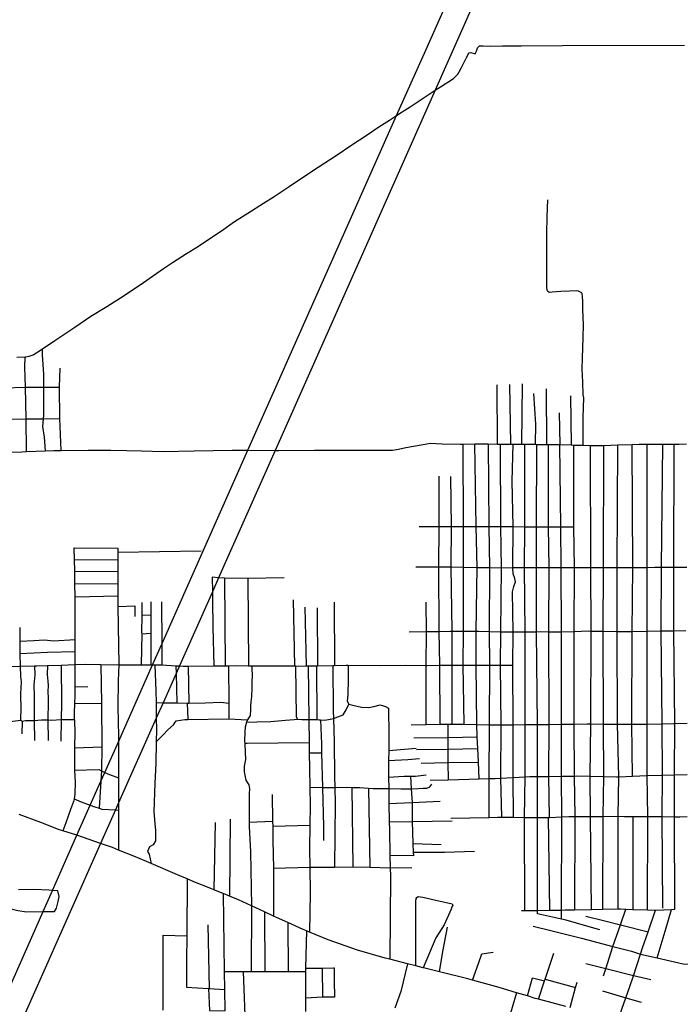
# Model space of a CAD drawing. Header units: millimetres. Extents: x 664923 to 767831, y 3118803 to 3207600.
# Tile 186 of 256: x 699333 to 700622, y 3179452 to 3181373. Entities that reach past the tile are written whole.
import ezdxf

# ---------------------------------------------------------------- set-up
doc = ezdxf.new("R2010")
doc.units = ezdxf.units.MM
doc.layers.add('roads_3', color=3, linetype='Continuous')

msp = doc.modelspace()

# ---------------------------------------------------------------- linework, layer by layer
at = {"layer": 'roads_3'}
for points in [[(700963.86, 3183082.18), (700166.48, 3181286.81), (700143.53, 3181235.14), (699831.46, 3180532.59), (699721.23, 3180284.46), (699709.09, 3180257.13), (699644.74, 3180112.29), (699638.28, 3180097.74), (699612.89, 3180040.57), (699599.62, 3180010.72), (699526.21, 3179845.47), (699520.06, 3179831.61), (699491.01, 3179766.23), (699305.38, 3179348.39), (699138.5, 3178972.8), (699086.63, 3178856.04), (698997.77, 3178656.06), (698993.05, 3178645.44), (698646.62, 3177865.8)], [(698594.6, 3177868.48), (698941.34, 3178648.84), (699087.48, 3178977.73), (699257.8, 3179361.1), (699378.66, 3179633.14), (699397.1, 3179674.65), (699444.91, 3179782.25), (699470.96, 3179840.9), (699491.67, 3179887.5), (699499.31, 3179904.7), (699525.79, 3179964.31), (699592.41, 3180114.27), (699610.46, 3180154.91), (699778.39, 3180532.91), (700068.43, 3181185.85), (700125.21, 3181313.69), (700831.62, 3182904.19)], [(700204.1, 3181296.9), (700209.44, 3181308.46), (700213.23, 3181308.7), (700221.61, 3181305.98), (700224.49, 3181311.18), (700226.36, 3181317.67), (700230.52, 3181322.04), (700237.09, 3181322.15), (700251.34, 3181321.51), (700274.94, 3181321.55), (700311.52, 3181321.83), (700391.86, 3181322.76), (700629.99, 3181323.02)], [(699327.44, 3180714.67), (699343.87, 3180715.41), (699345.26, 3180715.48), (699351.87, 3180716.74), (699359.21, 3180719.15), (699377.49, 3180730.87), (699401.54, 3180747.38), (699440.47, 3180772.89), (699472.22, 3180794.35), (699503.11, 3180813.38), (699536.76, 3180834.88), (699574.68, 3180860.37), (699613.46, 3180887.28), (699631.34, 3180899.25), (699658.31, 3180916.83), (699679.87, 3180929.99), (699707.84, 3180948.61), (699726.74, 3180960.97), (699752.55, 3180978.91), (699778.01, 3180995.19), (699808.63, 3181014.98), (699827.67, 3181026.97), (699858.78, 3181047.4), (699882.92, 3181063.86), (699915.52, 3181085.3), (699952.59, 3181109.07), (699979.49, 3181127.45), (700011.03, 3181148.34), (700034.1, 3181163.71), (700054.95, 3181177.06), (700068.43, 3181185.85), (700079.36, 3181192.99), (700094.96, 3181202.94), (700143.53, 3181235.14), (700154.13, 3181242.17), (700179.21, 3181258.01), (700183.47, 3181262.12), (700187.99, 3181266.59), (700190.53, 3181271.15), (700195.25, 3181279.63), (700203.88, 3181296.26)], [(700432.18, 3180542.73), (700432.8, 3180597.23), (700433.52, 3180635.13), (700432.38, 3180641.29), (700431.53, 3180665.7), (700430.83, 3180691.74), (700431.33, 3180712.33), (700432.7, 3180753.25), (700433.39, 3180777.78), (700432.01, 3180807.76), (700431.57, 3180823.87), (700431.21, 3180832.59), (700430.37, 3180839.06), (700428.7, 3180840.78), (700423.54, 3180843.12), (700419.38, 3180843.9), (700405.62, 3180843.42), (700389.12, 3180842.77), (700372.02, 3180841.5), (700366.9, 3180840.99), (700363.7, 3180843), (700362.08, 3180845.52), (700361.55, 3180850.96), (700361.51, 3180864.48), (700361.68, 3180912.58), (700361.48, 3180956.01), (700362.14, 3180988.01), (700363.55, 3181021.72)], [(699383.18, 3180531.83), (699381.81, 3180558.47), (699378.51, 3180579.24), (699379.66, 3180594.44), (699380.18, 3180601.25), (699379.93, 3180656.05), (699380.14, 3180681.38), (699377.83, 3180719.12), (699377.49, 3180730.87)], [(699346.61, 3180530.52), (699346.04, 3180594), (699344.54, 3180655.96), (699343.23, 3180695.26), (699343.87, 3180715.41)], [(699413.96, 3180532.62), (699411.58, 3180594.85), (699410.67, 3180655.96), (699412.31, 3180692.82)], [(699220.46, 3180653.81), (699259.36, 3180654.37), (699260.8, 3180654.38), (699281.98, 3180654.69), (699302.41, 3180655.11), (699344.54, 3180655.96), (699352.22, 3180656.12), (699379.93, 3180656.05), (699410.67, 3180655.96)], [(700263.92, 3180660.46), (700264.7, 3180545.23)], [(700288.77, 3180661.13), (700290.78, 3180544.92)], [(700313.61, 3180662.29), (700311.99, 3180544.77)], [(700360.3, 3180652.63), (700361.22, 3180544.42)], [(700335.87, 3180643.76), (700339.34, 3180583.68), (700338.77, 3180544.6)], [(700408.06, 3180639.15), (700409.24, 3180543.38)], [(699220.34, 3180592.35), (699261.88, 3180592.89), (699302.92, 3180593.43), (699346.04, 3180594), (699379.66, 3180594.44), (699411.58, 3180594.85)], [(700385.48, 3180605.78), (700386.96, 3180544.1)], [(699303.47, 3180529.6), (699337.37, 3180530.18), (699346.61, 3180530.52), (699383.18, 3180531.83), (699399.83, 3180532.43), (699413.96, 3180532.62), (699466.85, 3180533.4), (699511, 3180533.07), (699542.18, 3180532.28), (699571.02, 3180531.87), (699612.83, 3180530.43), (699673.3, 3180531.64), (699747.4, 3180533.09), (699778.39, 3180532.91), (699831.46, 3180532.59), (699838.74, 3180532.55), (699908.35, 3180533.49), (699997.24, 3180533.49), (700060.57, 3180533.3), (700072.11, 3180535.29), (700086.83, 3180538.09), (700120.12, 3180544.54), (700127.3, 3180545.67), (700133.83, 3180546.69), (700157.48, 3180545.57), (700192.94, 3180545.03), (700198.16, 3180545.11), (700220.85, 3180545.44), (700240.97, 3180545.73), (700247.2, 3180545.6), (700264.7, 3180545.23), (700271.44, 3180545.09), (700274.39, 3180545.03), (700290.78, 3180544.92), (700295.6, 3180544.89), (700311.99, 3180544.77), (700318.67, 3180544.73), (700338.77, 3180544.6), (700342.38, 3180544.58), (700349.28, 3180544.53), (700361.22, 3180544.42), (700365.11, 3180544.39), (700383.33, 3180544.22), (700386.96, 3180544.1), (700409.24, 3180543.38), (700413.72, 3180543.23), (700426.9, 3180542.79), (700432.18, 3180542.73), (700446.82, 3180542.52), (700463.79, 3180542.29), (700473, 3180542.57), (700499.87, 3180543.38), (700527.82, 3180544.22), (700541.85, 3180544.65), (700557.29, 3180544.83), (700587.7, 3180545.19), (700610.21, 3180545.04), (700619.94, 3180544.98), (700633.79, 3180545.51)], [(700200.44, 3179998.77), (700198.67, 3180114.02), (700198.71, 3180179.93), (700198.8, 3180305), (700198.74, 3180384.35), (700198.16, 3180545.11)], [(700229.37, 3179891.96), (700227.96, 3179924.4), (700226.81, 3179951.12), (700225.8, 3179974.25), (700224.77, 3179998.29), (700223.88, 3180114), (700223.93, 3180179.96), (700225.38, 3180304.63), (700223.88, 3180384.32), (700220.85, 3180545.44)], [(700247.2, 3180545.6), (700248.58, 3180384.29), (700249.57, 3180304.28), (700249.14, 3180179.51), (700249.63, 3180113.99), (700249.2, 3179997.79), (700248.42, 3179892.5), (700248.19, 3179816.88)], [(700273.57, 3179817.22), (700271.63, 3179893.44), (700272.58, 3179997.52), (700271.37, 3180113.99), (700271.98, 3180179), (700273.03, 3180303.95), (700272.07, 3180384.19), (700271.44, 3180545.09)], [(700296, 3179997.69), (700295.17, 3180113.98), (700296.03, 3180179.03), (700294.73, 3180256.95), (700297.38, 3180267.22), (700300.31, 3180276.47), (700299.42, 3180283.11), (700295.68, 3180291.73), (700295.47, 3180304.1), (700296.15, 3180384.07), (700294.11, 3180473.05), (700295.6, 3180544.89)], [(700319.61, 3179997.85), (700319.04, 3180179.12), (700318.1, 3180304.25), (700318.81, 3180383.96), (700318.67, 3180544.73)], [(700343.39, 3179998.02), (700341.47, 3180179.19), (700341.48, 3180304.41), (700341.48, 3180383.84), (700342.38, 3180544.58)], [(700366.84, 3179817.04), (700365.46, 3179897.03), (700365.94, 3179998.27), (700365.36, 3180178.98), (700366.32, 3180304.35), (700364.94, 3180383.71), (700365.11, 3180544.39)], [(700390.03, 3179998.64), (700390.06, 3180178.65), (700389.41, 3180304.28), (700389.12, 3180383.59), (700386.96, 3180544.1)], [(700413.72, 3180543.23), (700413.45, 3180383.47), (700415, 3180304.22), (700414.58, 3180179.56), (700414.06, 3179999), (700414.61, 3179897.67), (700415.97, 3179818.6), (700415.48, 3179636.62)], [(700447.3, 3179999.27), (700448.03, 3180180.48), (700447.76, 3180304.13), (700446.82, 3180542.52)], [(700472.31, 3179998.84), (700471.28, 3180179.92), (700472.04, 3180304.23), (700473, 3180542.57)], [(700499.77, 3179998.58), (700499.06, 3180179.24), (700498.94, 3180304.38), (700499.87, 3180543.38)], [(700527.44, 3179998.58), (700527.97, 3180179.73), (700529.4, 3180304.54), (700527.82, 3180544.22)], [(700558.18, 3179636.55), (700558.49, 3179818.95), (700557.37, 3179898.39), (700557.54, 3179998.66), (700557.55, 3180180.24), (700557.04, 3180304.68), (700557.29, 3180544.83)], [(700586.74, 3179999.66), (700584.74, 3180180.61), (700585.49, 3180304.75), (700587.7, 3180545.19)], [(700611.05, 3179637.69), (700610.89, 3179818.27), (700610.43, 3179900.06), (700611.19, 3180000.36), (700609.16, 3180180.94), (700609.13, 3180183.14), (700609.6, 3180304.74), (700610.21, 3180545.04)], [(700151.13, 3180482.57), (700151.01, 3180384.41), (700150.33, 3180305.42), (700151.21, 3180179.59), (700152.35, 3180113.56), (700153.04, 3179998.78)], [(700173.36, 3180481.89), (700175.04, 3180384.38), (700174.43, 3180305.34), (700176.2, 3180179.9), (700176.25, 3180113.79), (700176.21, 3179998.89)], [(700112.51, 3180384.45), (700151.01, 3180384.41), (700175.04, 3180384.38), (700198.74, 3180384.35), (700223.88, 3180384.32), (700248.58, 3180384.29), (700253.37, 3180384.28), (700272.07, 3180384.19), (700296.15, 3180384.07), (700318.81, 3180383.96), (700341.48, 3180383.84), (700364.94, 3180383.71), (700389.12, 3180383.59), (700413.45, 3180383.47)], [(699440.39, 3180007.22), (699440.05, 3180019.61), (699440.83, 3180039.88), (699441.38, 3180054.27), (699441.3, 3180071.53), (699441.09, 3180115.08), (699441.2, 3180140.46), (699441.31, 3180164.13), (699441.61, 3180233.89), (699441.39, 3180246.96), (699440.94, 3180272.77), (699440.51, 3180296.92), (699440.11, 3180319.78), (699439.71, 3180342.85), (699524.38, 3180342.12), (699524.38, 3180334.48), (699524.37, 3180319.31), (699524.35, 3180296.82), (699524.34, 3180273.18), (699524.32, 3180249.27), (699524.31, 3180228.18), (699526.54, 3180114.74), (699525.47, 3180083.58), (699524.48, 3180032.63), (699525.73, 3179975.65), (699525.79, 3179964.31), (699526.24, 3179893.94), (699526.21, 3179845.47), (699526.21, 3179831.27), (699526.17, 3179753.13)], [(699524.38, 3180334.48), (699687.37, 3180336.91)], [(699440.11, 3180319.78), (699524.37, 3180319.31)], [(699440.51, 3180296.92), (699524.35, 3180296.82)], [(700105.84, 3180305.41), (700150.33, 3180305.42), (700169.28, 3180305.41), (700174.43, 3180305.34), (700198.8, 3180305), (700225.38, 3180304.63), (700249.57, 3180304.28), (700273.03, 3180303.95), (700295.47, 3180304.1), (700318.1, 3180304.25), (700341.48, 3180304.41), (700341.88, 3180304.41), (700366.32, 3180304.35), (700389.41, 3180304.28), (700415, 3180304.22), (700447.76, 3180304.13), (700451.07, 3180304.12), (700472.04, 3180304.23), (700498.94, 3180304.38), (700529.4, 3180304.54), (700557.04, 3180304.68), (700572.41, 3180304.77), (700585.49, 3180304.75), (700609.6, 3180304.74), (700634.69, 3180304.72)], [(699440.94, 3180272.77), (699524.34, 3180273.18)], [(699848.81, 3180284.44), (699778.16, 3180282.61), (699732.86, 3180283.63), (699721.23, 3180284.46), (699708.6, 3180285.37), (699709.09, 3180257.13), (699709.37, 3180240.79), (699710.09, 3180188.26), (699711.75, 3180112.44)], [(699732.86, 3180283.63), (699734.34, 3180112.67)], [(699778.16, 3180282.61), (699779.7, 3180112.87)], [(699441.39, 3180246.96), (699524.32, 3180249.27)], [(699524.31, 3180228.18), (699557.88, 3180229.59), (699557.9, 3180208.49)], [(699571.45, 3180235.98), (699571.28, 3180211.5), (699571.04, 3180177.56), (699571.72, 3180175.28), (699589.73, 3180176.35)], [(699589.71, 3180114.27), (699589.74, 3180165.49), (699589.73, 3180176.35), (699589.7, 3180212.29), (699589.68, 3180237.19)], [(699609.97, 3180237.28), (699610.46, 3180154.91), (699610.71, 3180114.3)], [(699866.78, 3180241.1), (699869.33, 3180112.28)], [(699946.47, 3180236.81), (699947.22, 3180113.51)], [(700126.07, 3179998.24), (700125.86, 3180113.33), (700126.63, 3180179.23), (700125.98, 3180236.9)], [(699571.28, 3180211.5), (699589.7, 3180212.29)], [(699889.43, 3180226.75), (699892.08, 3180112.44)], [(699913.58, 3180225.95), (699913.97, 3180112.86)], [(699440.39, 3180007.22), (699413.77, 3180007.49), (699395.35, 3180006.26), (699387.94, 3180006.35), (699375.54, 3180006.47), (699361.43, 3180005.57), (699356.51, 3180005.27), (699344.17, 3180005.56), (699338.02, 3180004.31), (699335.67, 3180006.83), (699335.6, 3180011.04), (699335.96, 3180027.53), (699335.3, 3180057.94), (699336.44, 3180081.6), (699335.49, 3180091.68), (699334.47, 3180111.68), (699334.28, 3180136.46), (699334.09, 3180160.49), (699333.89, 3180187.59)], [(699571.72, 3180175.28), (699570.38, 3180114.26)], [(700092.95, 3180178.75), (700126.63, 3180179.23), (700151.21, 3180179.59), (700172.68, 3180179.89), (700176.2, 3180179.9), (700198.71, 3180179.93), (700223.93, 3180179.96), (700228.81, 3180179.97), (700249.14, 3180179.51), (700271.98, 3180179), (700274.3, 3180178.96), (700296.03, 3180179.03), (700319.04, 3180179.12), (700341.47, 3180179.19), (700348.69, 3180179.22), (700365.36, 3180178.98), (700390.06, 3180178.65), (700414.58, 3180179.56), (700442.91, 3180180.62), (700448.03, 3180180.48), (700471.28, 3180179.92), (700499.06, 3180179.24), (700527.97, 3180179.73), (700557.55, 3180180.24), (700584.74, 3180180.61), (700609.16, 3180180.94), (700632.85, 3180181.26)], [(699334.09, 3180160.49), (699360.46, 3180162.03), (699381.86, 3180163.48), (699398.97, 3180161.6), (699441.31, 3180164.13)], [(699334.28, 3180136.46), (699387.55, 3180139.09), (699441.2, 3180140.46)], [(699220.05, 3180109.46), (699274.54, 3180110.3), (699288.01, 3180110.5), (699334.47, 3180111.68), (699362.06, 3180112.37), (699366.34, 3180112.49), (699387.39, 3180113.22), (699414.25, 3180114.14), (699441.09, 3180115.08), (699461.22, 3180115.77), (699491.75, 3180115.29), (699526.54, 3180114.74), (699558.23, 3180114.24), (699570.38, 3180114.26), (699589.71, 3180114.27), (699592.41, 3180114.27), (699596.96, 3180114.28), (699610.71, 3180114.3)], [(699491.75, 3180115.29), (699492.77, 3180039.07), (699493.36, 3179954.9), (699493.05, 3179907.63), (699491.67, 3179887.5), (699488.04, 3179834.96)], [(699596.96, 3180114.28), (699598.82, 3180062.91), (699599.2, 3180040.78), (699599.45, 3180026.55), (699599.62, 3180010.72), (699599.88, 3179987.75), (699599.49, 3179964.2), (699598.81, 3179921.79), (699596.54, 3179883.91), (699594.81, 3179828.11), (699596.91, 3179805.35), (699597.88, 3179791.55), (699598.23, 3179771.19), (699593.49, 3179763.35), (699586.25, 3179759.34), (699582.25, 3179750.3), (699585.51, 3179745.26), (699589.47, 3179727.04)], [(699610.71, 3180114.3), (699637.93, 3180112.68), (699644.74, 3180112.29), (699652.24, 3180111.84), (699661.78, 3180111.93), (699711.75, 3180112.44), (699734.34, 3180112.67), (699740.3, 3180112.73), (699756.42, 3180112.89), (699779.7, 3180112.87), (699786.08, 3180112.87), (699835.04, 3180112.84), (699869.33, 3180112.28), (699871.27, 3180112.25), (699877.33, 3180112.16), (699892.08, 3180112.44), (699896.08, 3180112.52), (699912.11, 3180112.83), (699913.97, 3180112.86), (699943.82, 3180113.44), (699947.22, 3180113.51), (699970.01, 3180113.96), (699974.28, 3180113.91), (700037.6, 3180113.31), (700086.14, 3180113.62), (700125.86, 3180113.33), (700128.42, 3180113.32), (700152.35, 3180113.56), (700176.25, 3180113.79), (700198.67, 3180114.02), (700223.88, 3180114), (700249.63, 3180113.99), (700271.37, 3180113.99), (700295.17, 3180113.98)], [(699362.06, 3180112.37), (699362.53, 3180095.22), (699360.88, 3180075.4), (699361.63, 3180052.73), (699361.63, 3180031.32), (699361.43, 3180005.57), (699362.16, 3179966.86)], [(699387.39, 3180113.22), (699387.05, 3180095.71), (699387.82, 3180082.35), (699388.69, 3180074.14), (699387.98, 3180062.29), (699388.38, 3180049.56), (699388.69, 3180031.48), (699388.28, 3180018.37), (699387.94, 3180006.35), (699388.68, 3179966.7)], [(699414.25, 3180114.14), (699414.72, 3180040.36), (699413.77, 3180007.49), (699413.57, 3179965.66)], [(699637.93, 3180112.68), (699638.28, 3180097.74), (699639.63, 3180040.17)], [(699661.78, 3180111.93), (699663.26, 3180039.94)], [(699740.3, 3180112.73), (699740.95, 3180039.56), (699741.23, 3180008.96), (699777.72, 3180007.1)], [(699786.08, 3180112.87), (699786.02, 3180106.19), (699786.38, 3180095.04), (699785.95, 3180079.94), (699785.81, 3180068.11), (699785.39, 3180052.51), (699783.84, 3180042.18), (699783.45, 3180035.15), (699783.75, 3180027.44), (699782.74, 3180015.94), (699777.72, 3180007.1), (699775.36, 3180002.92), (699773.32, 3179992.79), (699772.08, 3179984.2), (699771.74, 3179964.13), (699772.1, 3179961.55), (699772.52, 3179958.49), (699773.28, 3179944.61), (699773.88, 3179929.71), (699771.34, 3179916.63), (699771.37, 3179905.49), (699774.58, 3179889.43), (699780.06, 3179880.78), (699781.59, 3179872.57), (699781.09, 3179863.72)], [(699871.27, 3180112.25), (699872.45, 3180013.06), (699874.94, 3180008.47), (699883.58, 3180007.6), (699897.02, 3180008), (699897.62, 3179963.3), (699897.91, 3179942.55), (699898.31, 3179912.52), (699899.02, 3179876.21), (699899.73, 3179839.5), (699899.29, 3179801.8), (699898.75, 3179756.49), (699899.23, 3179720.08), (699899.89, 3179670), (699898.28, 3179593.41)], [(699896.08, 3180112.52), (699897.02, 3180008), (699912.7, 3180008.07)], [(699912.11, 3180112.83), (699912.7, 3180008.07), (699917.46, 3180007.44), (699920.01, 3180007.36), (699921.67, 3179960.6), (699922.15, 3179942.8), (699923.99, 3179875.03), (699925.71, 3179799.34), (699925.71, 3179771.93)], [(699943.82, 3180113.44), (699944.85, 3180025.09), (699945.23, 3180010.16), (699946.37, 3179964.75), (699947.18, 3179896.86), (699947.74, 3179875.16), (699948.57, 3179844.38), (699947.59, 3179719.56)], [(699974.28, 3180113.91), (699973.88, 3180086.78), (699973.07, 3180055.97), (699972.31, 3180043.34), (699975.33, 3180038.06), (699983.04, 3180036.01), (699999.8, 3180032.17), (700014.32, 3180031.21), (700024.16, 3180033.56), (700036.54, 3180036.2), (700047.08, 3180033.23), (700052.62, 3180029.69), (700053.27, 3179977.8), (700053.04, 3179947.61), (700052.89, 3179927.9), (700052.67, 3179899.11), (700052.73, 3179895.66), (700053.08, 3179873.37), (700053.56, 3179843.85), (700054.14, 3179808.02), (700054.37, 3179793.17), (700055.5, 3179742.71), (700056.04, 3179718.89), (700056.43, 3179702.02), (700055.37, 3179540.3)], [(699441.3, 3180071.53), (699466.25, 3180072.33)], [(699440.83, 3180039.88), (699492.77, 3180039.07)], [(699599.2, 3180040.78), (699612.89, 3180040.57), (699639.63, 3180040.17), (699659.6, 3180039.87), (699663.26, 3180039.94), (699695.18, 3180040.48), (699725.63, 3180041.48), (699740.95, 3180039.56)], [(699659.6, 3180039.87), (699661.12, 3180008.09)], [(699920.01, 3180007.36), (699928.43, 3180006.78), (699939.08, 3180008.5), (699945.23, 3180010.16), (699953.65, 3180012.86), (699963.93, 3180016.99), (699970.31, 3180026.87), (699975.33, 3180038.06)], [(699292.34, 3180001.69), (699335.67, 3180006.83)], [(699338.02, 3180004.31), (699337.19, 3179979.84)], [(699440.39, 3180007.22), (699440.69, 3179980.39), (699440.33, 3179956.62), (699440.31, 3179952.61), (699440.17, 3179928.76), (699440.12, 3179908.94), (699441.17, 3179885.32), (699440.92, 3179862.43), (699439.23, 3179853.21), (699438.22, 3179847.7), (699432.31, 3179832.39), (699422.99, 3179806.53), (699417.46, 3179790.8)], [(699599.49, 3179964.2), (699612.9, 3179977.72), (699622.47, 3179987.59), (699633.52, 3179997.48), (699638.26, 3180005.32), (699655.03, 3180008.02), (699661.12, 3180008.09), (699741.23, 3180008.96)], [(699775.36, 3180002.92), (699796.04, 3180003.61), (699822.91, 3180004.25), (699851.83, 3180006.29), (699868.52, 3180007.61), (699874.94, 3180008.47)], [(700096.63, 3179997.67), (700126.07, 3179998.24), (700153.04, 3179998.78), (700160.86, 3179998.93), (700168.2, 3179998.91), (700176.21, 3179998.89), (700197.39, 3179998.83), (700200.44, 3179998.77), (700224.77, 3179998.29), (700249.2, 3179997.79), (700265.35, 3179997.47), (700272.58, 3179997.52), (700296, 3179997.69), (700319.61, 3179997.85), (700343.39, 3179998.02), (700353.1, 3179998.08), (700365.94, 3179998.27), (700390.03, 3179998.64), (700414.06, 3179999), (700440.27, 3179999.4), (700447.3, 3179999.27), (700472.31, 3179998.84), (700486.98, 3179998.58), (700499.77, 3179998.58), (700527.44, 3179998.58), (700550.57, 3179998.59), (700557.54, 3179998.66), (700586.74, 3179999.66), (700609.58, 3180000.33), (700611.19, 3180000.36), (700635.56, 3180000.78)], [(700446.91, 3179818.73), (700446.28, 3179897.16), (700447.3, 3179999.27)], [(700587.72, 3179640.01), (700586.84, 3179818.6), (700587.4, 3179899.55), (700586.74, 3179999.66)], [(700168.2, 3179998.91), (700168.38, 3179973.09), (700168.55, 3179949.77), (700168.72, 3179924.05), (700168.96, 3179890.25)], [(700296.29, 3179817.16), (700295.93, 3179894.76), (700296, 3179997.69)], [(700318.36, 3179635.51), (700318.05, 3179816.91), (700319.31, 3179896.03), (700319.61, 3179997.85)], [(700464.79, 3179597.75), (700439.8, 3179604.71), (700399.62, 3179616.51), (700390.4, 3179618.5), (700343.11, 3179628.75), (700343.17, 3179635.66), (700343.35, 3179817.03), (700343.57, 3179896.74), (700343.39, 3179998.02)], [(700390.59, 3179818), (700390.43, 3179897.36), (700390.03, 3179998.64)], [(700471.74, 3179818.95), (700472.57, 3179896.57), (700472.31, 3179998.84)], [(700500.71, 3179819.04), (700501.88, 3179896.2), (700499.77, 3179998.58)], [(700528.9, 3179897.26), (700527.44, 3179998.58)], [(699772.1, 3179961.55), (699776.66, 3179961.71), (699897.62, 3179963.3)], [(700101.8, 3179971.89), (700168.38, 3179973.09), (700225.8, 3179974.25)], [(699440.31, 3179952.61), (699493.36, 3179954.9)], [(699897.91, 3179942.55), (699922.15, 3179942.8)], [(700053.04, 3179947.61), (700106.84, 3179951.66)], [(700107.41, 3179949.37), (700168.55, 3179949.77), (700226.81, 3179951.12)], [(700052.89, 3179927.9), (700090.72, 3179929.57), (700113.1, 3179931.73)], [(700116.19, 3179922.77), (700168.72, 3179924.05), (700227.96, 3179924.4)], [(699440.12, 3179908.94), (699487.29, 3179910.33), (699493.05, 3179907.63), (699499.31, 3179904.7), (699508.13, 3179900.58), (699526.24, 3179893.94)], [(700052.73, 3179895.66), (700083.26, 3179897.56), (700095.89, 3179897.62), (700105.23, 3179897.67), (700126.35, 3179899.71)], [(700095.89, 3179897.62), (700097.04, 3179872.62), (700098.67, 3179846.02), (700098.63, 3179808.92), (700100.26, 3179765.99), (700100.9, 3179748.89), (700101.17, 3179741.78), (700055.5, 3179742.71)], [(700133.66, 3179889.27), (700168.96, 3179890.25), (700229.37, 3179891.96), (700248.42, 3179892.5), (700260.55, 3179892.84), (700271.63, 3179893.44), (700295.93, 3179894.76), (700319.31, 3179896.03), (700328.62, 3179896.54), (700343.57, 3179896.74), (700365.46, 3179897.03), (700390.43, 3179897.36), (700414.61, 3179897.67), (700419.98, 3179897.74), (700446.28, 3179897.16), (700472.57, 3179896.57), (700497.22, 3179896), (700501.88, 3179896.2), (700528.9, 3179897.26), (700557.37, 3179898.39), (700585.47, 3179899.51), (700587.4, 3179899.55), (700610.43, 3179900.06), (700635.34, 3179900.59)], [(699899.02, 3179876.21), (699923.99, 3179875.03), (699947.74, 3179875.16), (699971.34, 3179875.74), (699981.02, 3179875.51), (699996.69, 3179875.15), (700013.86, 3179873.99), (700023.09, 3179873.37), (700053.08, 3179873.37), (700077.05, 3179872.59), (700097.04, 3179872.62), (700099.12, 3179872.62), (700110.3, 3179873.32), (700120.29, 3179874.18), (700127.71, 3179873.97), (700133.17, 3179876.81), (700137.48, 3179881.81)], [(699981.02, 3179875.51), (699982.93, 3179720.3)], [(700013.86, 3179873.99), (700016.05, 3179719.66)], [(699439.23, 3179853.21), (699453.04, 3179846.99), (699470.96, 3179840.9), (699479.92, 3179837.85), (699488.04, 3179834.96), (699493.27, 3179833.1), (699520.06, 3179831.61), (699526.21, 3179831.27)], [(699781.09, 3179863.72), (699780.86, 3179807.83), (699780.82, 3179799.42), (699783.4, 3179749.91), (699785.3, 3179644.49), (699784.94, 3179516.45)], [(699825.95, 3179861.75), (699826.64, 3179809.47), (699826.77, 3179799.86), (699827.14, 3179772.1), (699828.06, 3179718.13), (699828.27, 3179706.27), (699828.09, 3179624.23)], [(700053.56, 3179843.85), (700098.67, 3179846.02), (700153.72, 3179848.66)], [(700398.66, 3179448.35), (700345.33, 3179462.38), (700339.11, 3179464.02), (700323.73, 3179468.62), (700302.46, 3179474.99), (700268.67, 3179485.12), (700216.51, 3179499.5), (700207.2, 3179502.06), (700151.96, 3179515.84), (700123.5, 3179522.93), (700120.58, 3179523.68), (700106.06, 3179527.21), (700089.98, 3179531.37), (700055.37, 3179540.3), (700046.19, 3179542.65), (699992.15, 3179558.2), (699935.23, 3179578.27), (699898.28, 3179593.41), (699892.59, 3179595.74), (699885.94, 3179598.47), (699856.08, 3179611.68), (699834.07, 3179621.41), (699828.09, 3179624.23), (699810.47, 3179632.58), (699785.3, 3179644.49), (699760.01, 3179656.47), (699742.51, 3179663.47), (699729.87, 3179668.52), (699712.03, 3179675.65), (699706.3, 3179677.95), (699673.09, 3179691.37), (699659.91, 3179696.86), (699641.32, 3179704.62), (699589.47, 3179727.04), (699580.68, 3179730.83), (699555.82, 3179741.17), (699526.17, 3179753.13), (699514.08, 3179758.02), (699491.01, 3179766.23), (699444.91, 3179782.25), (699417.46, 3179790.8), (699408.77, 3179793.5), (699374.48, 3179806.73), (699332.37, 3179822.5)], [(699743.52, 3179813.7), (699742.51, 3179663.47)], [(699780.86, 3179807.83), (699826.64, 3179809.47)], [(700054.14, 3179808.02), (700098.63, 3179808.92), (700177.17, 3179810.5)], [(700174, 3179815.3), (700248.19, 3179816.88), (700265.51, 3179817.25), (700273.57, 3179817.22), (700296.29, 3179817.16), (700318.05, 3179816.91), (700343.35, 3179817.03), (700364.9, 3179816.97), (700366.84, 3179817.04), (700390.59, 3179818), (700404.48, 3179818.56), (700415.97, 3179818.6), (700446.91, 3179818.73), (700471.74, 3179818.95)], [(700367.29, 3179636), (700364.9, 3179816.97)], [(700390.4, 3179618.5), (700389.89, 3179636.32), (700390.59, 3179818)], [(700449.03, 3179637.33), (700446.91, 3179818.73)], [(700471.12, 3179637.8), (700471.74, 3179818.95)], [(700471.74, 3179818.95), (700500.07, 3179819.04), (700500.71, 3179819.04), (700513.11, 3179818.98), (700529.66, 3179818.96), (700558.49, 3179818.95), (700563.26, 3179818.94), (700586.84, 3179818.6), (700610.89, 3179818.27), (700621.05, 3179818.13), (700635.16, 3179818.49)], [(700500.07, 3179819.04), (700500.29, 3179638.41)], [(700529.66, 3179818.96), (700529.25, 3179637.61)], [(699714.34, 3179806.68), (699712.03, 3179675.65)], [(699826.77, 3179799.86), (699899.29, 3179801.8)], [(700100.26, 3179765.99), (700155.74, 3179764.27)], [(700100.9, 3179748.89), (700162.21, 3179749.35), (700220.75, 3179751.06)], [(699828.06, 3179718.13), (699899.23, 3179720.08), (699947.59, 3179719.56), (699982.93, 3179720.3), (700016.05, 3179719.66), (700056.04, 3179718.89)], [(700056.04, 3179718.89), (700097.94, 3179719.1)], [(699659.91, 3179696.86), (699659.06, 3179586.13), (699658.7, 3179537.78), (699658.3, 3179485.78), (699701.2, 3179483.36), (699702.63, 3179483.27), (699732.69, 3179481.57)], [(699236.61, 3179672.44), (699244.41, 3179667.19), (699258.93, 3179658.75), (699276.18, 3179649.59), (699300.58, 3179642.21), (699329.25, 3179635.17), (699347.26, 3179632.78), (699378.66, 3179633.14), (699400.97, 3179633.39), (699405.21, 3179640.16), (699408.45, 3179652.69), (699409.92, 3179662.47), (699407.72, 3179673.64), (699397.1, 3179674.65), (699390.08, 3179675.32), (699360.99, 3179676.45), (699330.69, 3179675.72)], [(699729.87, 3179668.52), (699732.17, 3179516.58), (699732.69, 3179481.57), (699733.32, 3179439.67)], [(700106.04, 3179529.11), (700105.83, 3179583.91), (700105.74, 3179652.66), (700106.37, 3179658.86), (700108.16, 3179660.83), (700110.8, 3179662.94), (700119.98, 3179661.51), (700153.5, 3179653.73), (700174.42, 3179649.11), (700176.64, 3179648.18), (700177.88, 3179646.02), (700176.95, 3179644.06), (700174.98, 3179638.21), (700161.12, 3179607.54), (700144.86, 3179582.28), (700132.7, 3179552.49), (700120.58, 3179523.68)], [(700312.07, 3179635.52), (700318.36, 3179635.51), (700331.78, 3179635.5), (700343.17, 3179635.66), (700367.29, 3179636), (700389.89, 3179636.32), (700396.71, 3179636.42), (700415.48, 3179636.62), (700449.03, 3179637.33), (700471.12, 3179637.8), (700500.29, 3179638.41), (700505.07, 3179638.5), (700515.79, 3179638.11), (700529.25, 3179637.61), (700558.18, 3179636.55), (700573.69, 3179635.98)], [(700471.96, 3179507.89), (700476.85, 3179521.71), (700490.64, 3179565.33), (700505.14, 3179607.3), (700515.79, 3179638.11)], [(700500.29, 3179420.75), (700515.82, 3179464.99), (700523.52, 3179486.92), (700530.56, 3179508.21), (700544.47, 3179550.25), (700548.43, 3179562.25), (700559.17, 3179593.61), (700573.69, 3179635.98)], [(700573.69, 3179635.98), (700604.86, 3179637.41), (700611.05, 3179637.69)], [(700576.79, 3179543.02), (700594.39, 3179601.38), (700604.86, 3179637.41)], [(699810.47, 3179632.58), (699811.52, 3179516.38)], [(700437.6, 3179624.28), (700474.99, 3179614.98), (700505.14, 3179607.3), (700559.17, 3179593.61)], [(699700.3, 3179607.44), (699702.63, 3179483.27)], [(699856.08, 3179611.68), (699856.64, 3179516.27)], [(699892.59, 3179595.74), (699890.89, 3179522.58), (699890.74, 3179516.18), (699890.44, 3179502.94), (699890.54, 3179464.55), (699890.61, 3179438.11)], [(700151.96, 3179515.84), (700158.86, 3179555.35), (700168.05, 3179602.8)], [(700335.01, 3179605.1), (700369.65, 3179596.34), (700429.03, 3179581.08), (700490.64, 3179565.33), (700526.5, 3179556.17), (700544.47, 3179550.25), (700576.79, 3179543.02), (700627.76, 3179531.6), (700661.69, 3179530.78)], [(699612.82, 3179440.67), (699612.78, 3179587.05), (699659.06, 3179586.13)], [(700216.51, 3179499.5), (700228.02, 3179531.83), (700235.01, 3179550.62), (700257.13, 3179554.04)], [(700345.33, 3179462.38), (700357.2, 3179498.03), (700358.44, 3179501.73), (700375.28, 3179552.29)], [(699890.89, 3179522.58), (699923.2, 3179523.06), (699945.44, 3179523.38), (699946.86, 3179523.36), (699946.93, 3179498.32), (699947.39, 3179466.2), (699926.03, 3179466.09), (699923.84, 3179466), (699890.54, 3179464.55)], [(699923.2, 3179523.06), (699923.84, 3179466)], [(700089.98, 3179531.37), (700076.61, 3179477.07), (700064.74, 3179444.61)], [(700106.06, 3179527.21), (700106.04, 3179529.11)], [(700564.48, 3179499.88), (700530.56, 3179508.21), (700476.85, 3179521.71), (700437.94, 3179531.48)], [(699732.17, 3179516.58), (699769.04, 3179516.48), (699784.94, 3179516.45), (699811.52, 3179516.38), (699856.64, 3179516.27), (699890.74, 3179516.18)], [(699769.04, 3179516.48), (699773.49, 3179396.61)], [(700323.73, 3179468.62), (700333.85, 3179504.09), (700357.2, 3179498.03)], [(700358.44, 3179501.73), (700417.76, 3179485.19)], [(699701.2, 3179483.36), (699703.23, 3179440.18), (699733.32, 3179439.67)], [(700407.02, 3179446.15), (700417.76, 3179485.19), (700420.54, 3179495.29)], [(700302.46, 3179474.99), (700285.32, 3179417.33), (700274.76, 3179381.8)], [(700470.19, 3179478.37), (700515.82, 3179464.99), (700545.59, 3179456.42)]]:
    msp.add_lwpolyline(points, dxfattribs=at)

doc.saveas('drawing.dxf')
